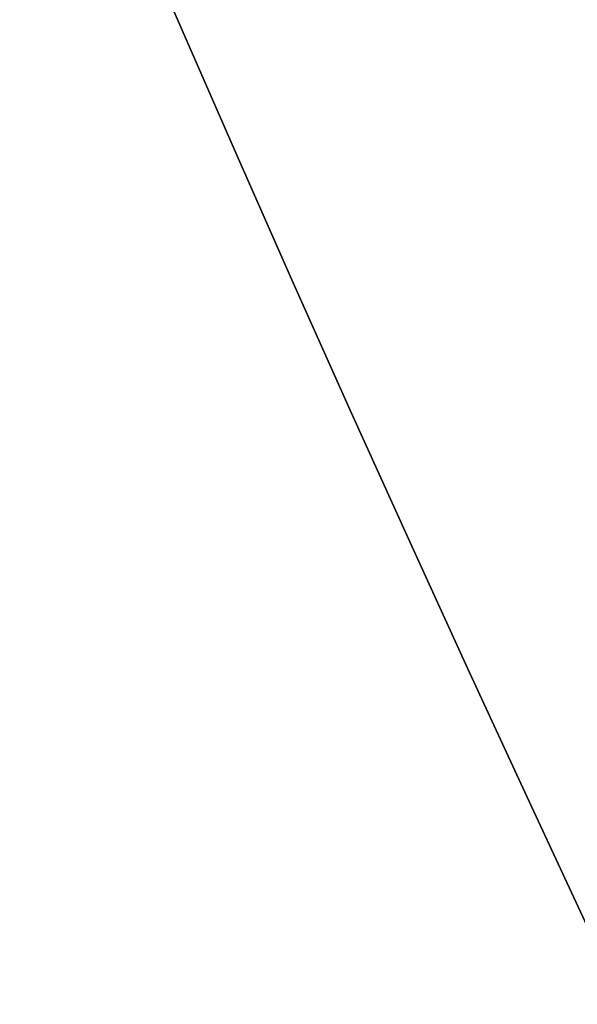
# Model space of a CAD drawing. Header units: millimetres. Extents: x -133 to 133, y 0 to 269.
# Tile 28 of 225: x -18.661 to -18.339, y 127.605 to 128.173. Entities that reach past the tile are written whole.
import ezdxf

# ---------------------------------------------------------------- set-up
doc = ezdxf.new("R2010")
doc.units = ezdxf.units.MM
for name, color, linetype, true_color in [('BOMBILLA', 7, 'Continuous', 0xfff700), ('COTA', 252, 'Continuous', 0x696969), ('NEGRO', 7, 'Continuous', 0x1f1f1f), ('PANTALLA', 7, 'Continuous', 0xececec)]:
    doc.layers.add(name, color=color, linetype=linetype, true_color=true_color)

# ---------------------------------------------------------------- blocks, each defined once
blk = doc.blocks.new('DOME 29910')
at = {"layer": 'BOMBILLA', "extrusion": (0, 0, -1)}
blk.add_arc((0.1038781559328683, 135.7629377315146, -203.8578232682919), 24.05871559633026, 180.8118392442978, 0.8118392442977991, dxfattribs=at)
at = {"layer": 'BOMBILLA'}
blk.add_arc((-0.1038781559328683, 135.7629377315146, 189.2111779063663), 19.08658103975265, 179.1881607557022, 359.1881607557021, dxfattribs=at)
at = {"layer": 'NEGRO', "extrusion": (0, 0, -1)}
for centre, radius, start, end in [((-8.321323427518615e-17, 136.25, -134), 116.5, 57.22053469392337, 237.2205346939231), ((-1.168617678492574e-15, 136.25, -123.5), 115.5, 57.2205346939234, 237.2205346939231), ((-5.725350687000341e-15, 136.25, -134), 115.5, 57.22053469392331, 237.2205346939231), ((0, 136.25, -128.75), 116.5, 57.22053469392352, 237.2205347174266), ((0, 136.25, -128.75), 115.5, 57.22053469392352, 237.2205347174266), ((-1.196207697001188e-15, 136.25, -123), 106.5, 57.22053469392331, 237.2205346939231), ((3.786532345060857e-28, 136.25, -136), 115, 270.0000000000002, 90.0000000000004), ((0, 136.25, -122.5), 106.5, 57.22053469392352, 237.2205347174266), ((4.03896783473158e-28, 136.25, -136), 112, 270.0000000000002, 90.0000000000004), ((0, 136.25, -128.75), 116.5, 237.2205347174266, 57.22053468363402), ((-1.350793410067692e-14, 136.25, -123.5), 116.5, 237.2205346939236, 57.22053469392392), ((-2.280319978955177e-14, 136.25, -134), 116.5, 237.2205346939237, 57.22053469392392), ((0, 136.25, -128.75), 115.5, 237.2205347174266, 57.22053468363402), ((-8.924816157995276e-15, 136.25, -134), 115.5, 237.2205346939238, 57.22053469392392), ((0, 136.25, -122.5), 106.5, 237.2205347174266, 57.22053468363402), ((-8.231410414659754e-15, 136.25, -123), 106.5, 237.2205346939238, 57.22053469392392), ((0, 136.25, -133), 29.00000000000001, 299.9999999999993, 120.0000000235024), ((-3.847209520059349e-15, 136.25, -134), 29, 299.9999999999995, 120.0000000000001), ((-6.448578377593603e-15, 136.25, -139.3761002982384), 28.25000000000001, 233.4512091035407, 53.45120910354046), ((0, 136.25, -138.3761002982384), 28.25, 233.4512091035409, 53.45120912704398), ((8.750400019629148e-18, 136.25, -132), 22.5, 269.5380571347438, 89.53805713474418), ((0, 136.25, -131), 22.49999999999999, 269.5380571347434, 89.5380571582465), ((-6.241507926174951e-15, 136.25, -137.8761002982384), 27.49999999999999, 233.4512091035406, 53.45120910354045), ((0, 136.25, -137.6261002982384), 27.50000000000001, 233.4512091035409, 53.451209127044), ((0, 136.25, -133), 20.25, 299.9999999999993, 120.0000000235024), ((-2.49992052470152e-15, 136.25, -134), 20.25, 299.9999999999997, 120.0000000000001), ((-4.248767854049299e-18, 136.25, -130), 18.65000000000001, 269.5380571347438, 89.53805713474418), ((0, 136.25, -121), 18.65, 269.5380571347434, 89.5380571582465), ((0, 136.25, -138.73517), 18.59999999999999, 306.9676759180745, 89.5380571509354), ((-5.637961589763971e-18, 136.25, -154.5), 18.60000000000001, 269.5380571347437, 89.53805713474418), ((0, 136.25, -146.6575), 18.59999999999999, 269.5380571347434, 89.53805715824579), ((0, 136.25, -149.2075), 18.59999999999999, 269.5380571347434, 89.53805715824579), ((-8.283719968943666e-15, 136.25, -147.3761002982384), 18, 233.4512091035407, 53.45120910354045), ((-1.167894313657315e-28, 136.2499999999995, -130), 20.75, 179.9999999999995, 3.923961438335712e-13), ((0, 136.25, -111.25), 20.75, 180.0000000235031, 359.9999999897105), ((-1.24049605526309e-28, 136.2499999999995, -130), 19.535577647, 179.9999999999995, 4.167893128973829e-13), ((0, 136.25, -143.3761002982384), 22.50000000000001, 323.4512091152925, 353.4512090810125), ((0, 136.25, -129.5), 115, 270.0000000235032, 358.0347444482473), ((0, 136.25, -129.5), 112, 270.0000000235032, 357.9820821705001)]:
    blk.add_arc(centre, radius, start, end, dxfattribs=at)
at = {"layer": 'NEGRO'}
for centre, radius, start, end in [((2.142676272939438e-15, 136.25, 123.5), 116.5, 302.7794653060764, 122.7794653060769), ((0, 136.25, 123), 115, 90, 270), ((-5.092224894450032e-14, 136.2500000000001, 123), 114.9999999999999, 302.7794653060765, 122.7794653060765), ((-3.492813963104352e-14, 136.2500000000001, 122), 114.9999999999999, 302.7794653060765, 122.7794653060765), ((-5.048709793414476e-29, 136.25, 123), 112, 90.00000000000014, 270), ((3.552713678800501e-15, 136.25, 122), 106.5, 302.7794653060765, 122.7794653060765), ((-3.341254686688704e-15, 136.25, 123.5), 115.5, 122.7794653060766, 302.7794653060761), ((1.469960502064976e-15, 136.25, 122), 115, 122.7794653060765, 302.7794653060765), ((1.469960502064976e-15, 136.25, 123), 115, 122.7794653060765, 302.7794653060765), ((-9.701370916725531e-15, 136.25, 122), 106.5, 122.7794653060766, 302.7794653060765), ((-9.110222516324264e-15, 136.25, 132), 28.99999999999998, 60.00000000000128, 240.0000000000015), ((-1.259894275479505e-15, 136.25, 137.3761002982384), 28.25, 126.5487908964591, 306.5487908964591), ((-8.746791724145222e-18, 136.25, 130), 22.5, 90.46194286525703, 270.4619428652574), ((-3.948688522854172e-15, 136.25, 137.3761002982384), 27.5, 126.548790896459, 306.5487908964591), ((3.388098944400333e-15, 136.25, 132), 20.25, 60.00000000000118, 240.0000000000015), ((-3.737918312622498e-17, 136.25, 112), 18.65, 90.46194286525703, 270.4619428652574), ((2.32491803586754e-12, 136.2500000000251, 153), 18.59999999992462, 90.46194286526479, 264.7056585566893), ((4.849454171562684e-13, 136.249999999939, 132), 18.5999999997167, 168.0432613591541, 270.4619428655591), ((0, 136.25, 111.2434557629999), 19.0444202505, 180.0000000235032, 359.9999999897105), ((-2.592379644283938e-10, 136.2499999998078, 139.3761002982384), 22.49999999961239, 186.5487908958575, 216.5487908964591), ((-2.59314347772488e-10, 136.2499999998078, 147.3761002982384), 22.4999999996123, 186.5487908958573, 216.5487908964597)]:
    blk.add_arc(centre, radius, start, end, dxfattribs=at)
for points, weights in [([(62.83604433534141, 38.67075849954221, 122.4393398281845), (257.994527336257, 164.342847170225, 122.4393398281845), (132.3224386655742, 359.5013301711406, 122.4393398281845), (-62.83604433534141, 233.8292415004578, 122.4393398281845)], [0.8164906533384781, 0.2721635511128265, 0.2721635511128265, 0.8164906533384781]), ([(62.45321183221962, 39.26526608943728, 123.1464466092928), (256.4226796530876, 164.1716897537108, 123.1464466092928), (131.5162559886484, 358.1411575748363, 123.1464466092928), (-62.45321183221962, 233.2347339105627, 123.1464466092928)], [0.8164906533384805, 0.2721635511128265, 0.2721635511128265, 0.8164906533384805]), ([(-62.83604433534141, 233.8292415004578, 122.4393398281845), (-257.9945273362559, 108.1571528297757, 122.4393398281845), (-132.3224386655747, -87.0013301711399, 122.4393398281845), (62.83604433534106, 38.67075849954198, 122.4393398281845)], [0.8164906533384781, 0.2721635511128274, 0.2721635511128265, 0.8164906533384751]), ([(-62.45321183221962, 233.2347339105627, 123.1464466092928), (-256.4226796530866, 108.3283102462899, 123.1464466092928), (-131.5162559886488, -85.64115757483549, 123.1464466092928), (62.45321183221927, 39.26526608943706, 123.1464466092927)], [0.8164906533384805, 0.2721635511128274, 0.2721635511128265, 0.8164906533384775])]:
    blk.add_rational_spline(points, weights, degree=3, dxfattribs=at)
for points, knots in [([(1.078287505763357, 155.8203167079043, 153), (-1.475701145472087, 155.9610366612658, 153), (-4.023360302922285, 155.5989966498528, 153), (-7.612135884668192, 154.3557494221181, 153), (-8.782529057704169, 153.8176138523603, 153), (-10.96375330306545, 152.5457045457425, 153), (-11.98806371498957, 151.8085385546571, 153), (-14.85684028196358, 149.2853930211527, 153), (-16.41761452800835, 147.2552715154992, 153), (-18.11887526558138, 143.832207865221, 153), (-18.56774213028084, 142.6525183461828, 153), (-19.23560867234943, 140.2179526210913, 153), (-19.45455223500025, 138.9489374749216, 153), (-19.64011158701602, 136.4228669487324, 153), (-19.6107708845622, 135.1624271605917, 153), (-19.30755554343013, 132.6467447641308, 153), (-19.0297613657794, 131.3898699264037, 153), (-17.85911949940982, 127.7893511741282, 153), (-16.59484366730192, 125.5201519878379, 153), (-13.33853998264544, 121.6691280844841, 153), (-11.31209998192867, 120.045842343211, 153), (-7.954172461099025, 118.2921125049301, 153), (-6.760745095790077, 117.8092289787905, 153), (-4.32687662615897, 117.0915071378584, 153), (-3.082011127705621, 116.8516270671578, 153), (-1.808536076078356, 116.7336172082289, 153)], [0.968114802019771, 0.968114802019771, 0.968114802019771, 0.968114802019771, 1.093114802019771, 1.093114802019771, 1.155614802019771, 1.155614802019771, 1.218114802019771, 1.218114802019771, 1.343114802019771, 1.343114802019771, 1.405614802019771, 1.405614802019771, 1.468114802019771, 1.468114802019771, 1.530614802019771, 1.530614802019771, 1.593114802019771, 1.593114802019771, 1.718114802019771, 1.718114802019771, 1.843114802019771, 1.843114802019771, 1.905614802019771, 1.905614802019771, 1.968114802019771, 1.968114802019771, 1.968114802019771, 1.968114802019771]), ([(-20.0176470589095, 130.7859075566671, 97.50000000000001), (-20.01764705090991, 130.7859075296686, 97.58725171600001), (-20.01395401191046, 130.7723364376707, 97.67154987), (-20.00378743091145, 130.7353693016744, 97.79436030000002), (-19.99958369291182, 130.7201289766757, 97.83496174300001), (-19.98999838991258, 130.6855785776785, 97.91308294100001), (-19.98461568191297, 130.6662638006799, 97.95077001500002), (-19.9669758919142, 130.6033842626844, 98.06049646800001), (-19.95321593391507, 130.5548529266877, 98.12935485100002), (-19.92273817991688, 130.4491354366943, 98.26043891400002), (-19.90630125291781, 130.3929199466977, 98.32149607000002), (-19.87154271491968, 130.2760560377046, 98.43757524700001), (-19.85321424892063, 130.2153807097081, 98.49256233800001), (-19.81492205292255, 130.0908109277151, 98.59805483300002), (-19.79495571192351, 130.0269059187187, 98.64854656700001), (-19.73281688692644, 129.8315014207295, 98.79474944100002), (-19.68826017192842, 129.6959359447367, 98.88550305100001), (-19.59515406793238, 129.4226080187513, 99.05508761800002), (-19.54646033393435, 129.2843445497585, 99.13423367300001), (-19.4449616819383, 129.0058345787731, 99.28417120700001), (-19.39215361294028, 128.8655737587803, 99.354927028), (-19.2276069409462, 128.4427519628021, 99.556841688), (-19.10976780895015, 128.1582117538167, 99.67780550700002), (-18.92040621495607, 127.7291332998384, 99.842351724), (-18.85517869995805, 127.5857083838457, 99.894330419), (-18.720374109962, 127.2981674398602, 99.992664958), (-18.65064873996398, 127.1537578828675, 100.039103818), (-18.43598884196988, 126.7221412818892, 100.169073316), (-18.28564335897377, 126.4365947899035, 100.243385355), (-17.97003492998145, 125.8699460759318, 100.366074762), (-17.80477537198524, 125.5888430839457, 100.414459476), (-17.45857339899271, 125.0308865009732, 100.481393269), (-17.27763335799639, 124.7540286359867, 100.499999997), (-17.088235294, 124.479073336, 100.5)], [-2.19279889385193e-17, -2.19279889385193e-17, -2.19279889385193e-17, -2.19279889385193e-17, 0.000256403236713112, 0.000256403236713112, 0.000384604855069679, 0.000384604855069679, 0.000512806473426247, 0.000512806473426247, 0.000769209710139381, 0.000769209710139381, 0.00102561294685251, 0.00102561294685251, 0.00128201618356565, 0.00128201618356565, 0.00153841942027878, 0.00153841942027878, 0.00205122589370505, 0.00205122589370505, 0.00256403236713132, 0.00256403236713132, 0.00307683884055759, 0.00307683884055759, 0.00410245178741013, 0.00410245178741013, 0.00461525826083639, 0.00461525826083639, 0.00512806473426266, 0.00512806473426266, 0.0061536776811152, 0.0061536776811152, 0.00717929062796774, 0.00717929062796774, 0.00820490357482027, 0.00820490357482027, 0.00820490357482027, 0.00820490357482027]), ([(-20.0176470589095, 130.7859075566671, 97.50000000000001), (-20.01764705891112, 130.7859075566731, 97.84227476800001), (-19.96025672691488, 130.574714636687, 98.13868874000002), (-19.82289807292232, 130.1121319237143, 98.602547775), (-19.73891333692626, 129.8452514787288, 98.79196536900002), (-19.4607713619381, 129.0269195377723, 99.30231829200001), (-19.24166236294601, 128.4581298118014, 99.56205775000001), (-18.48415290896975, 126.7385417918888, 100.223672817), (-17.84966761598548, 125.5844692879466, 100.5), (-17.088235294, 124.479073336, 100.5)], [6.408064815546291, 6.408064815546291, 6.408064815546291, 6.408064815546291, 6.533064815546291, 6.533064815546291, 6.658064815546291, 6.658064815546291, 6.908064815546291, 6.908064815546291, 7.408064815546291, 7.408064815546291, 7.408064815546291, 7.408064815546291]), ([(-17.49999999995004, 124.1954365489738, 100.0000000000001), (-17.66163527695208, 124.4770179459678, 100.0000000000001), (-17.81605159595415, 124.7605464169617, 99.98449439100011), (-18.11150508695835, 125.3319477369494, 99.92871622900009), (-18.25253984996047, 125.6198242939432, 99.8883956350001), (-18.52188439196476, 126.2001271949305, 99.78615446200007), (-18.65019128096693, 126.4925543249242, 99.72422776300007), (-18.83338496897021, 126.9345713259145, 99.61591984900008), (-18.89288955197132, 127.0824606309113, 99.57722079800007), (-19.00793362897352, 127.3769302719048, 99.49527534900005), (-19.06359968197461, 127.5238112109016, 99.45195977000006), (-19.2252034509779, 127.9632289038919, 99.31483792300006), (-19.32576897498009, 128.2546255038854, 99.21403474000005), (-19.46619535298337, 128.6876357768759, 99.04577252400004), (-19.51126247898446, 128.8312763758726, 98.98680933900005), (-19.59788281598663, 129.1164974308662, 98.86186139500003), (-19.63943871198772, 129.258092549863, 98.79590634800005), (-19.71889673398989, 129.5380066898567, 98.65458587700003), (-19.75692203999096, 129.6768388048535, 98.57895786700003), (-19.80995216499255, 129.8769518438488, 98.45712214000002), (-19.82699170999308, 129.9423967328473, 98.41504569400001), (-19.85967079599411, 130.0699681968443, 98.32713528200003), (-19.87531255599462, 130.1321055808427, 98.28131270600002), (-19.90497597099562, 130.2517854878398, 98.18458005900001), (-19.91900346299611, 130.3093555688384, 98.13369909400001), (-19.94501360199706, 130.4176204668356, 98.02446237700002), (-19.95675652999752, 130.4673212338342, 97.96708038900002), (-19.97181057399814, 130.5317159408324, 97.87564167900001), (-19.97640424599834, 130.5514961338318, 97.844235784), (-19.98458447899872, 130.5868790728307, 97.77913478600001), (-19.9881720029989, 130.6024866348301, 97.74530025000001), (-19.99684830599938, 130.6403445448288, 97.642958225), (-19.99999999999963, 130.654242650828, 97.572709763), (-19.99999999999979, 130.6542426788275, 97.5)], [-0.00820490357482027, -0.00820490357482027, -0.00820490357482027, -0.00820490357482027, -0.00717929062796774, -0.00717929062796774, -0.0061536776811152, -0.0061536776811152, -0.00512806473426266, -0.00512806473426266, -0.00461525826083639, -0.00461525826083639, -0.00410245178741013, -0.00410245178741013, -0.00307683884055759, -0.00307683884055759, -0.00256403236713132, -0.00256403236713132, -0.00205122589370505, -0.00205122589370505, -0.00153841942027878, -0.00153841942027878, -0.00128201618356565, -0.00128201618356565, -0.00102561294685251, -0.00102561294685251, -0.000769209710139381, -0.000769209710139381, -0.000512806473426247, -0.000512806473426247, -0.000384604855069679, -0.000384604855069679, -0.000256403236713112, -0.000256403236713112, 2.19279889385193e-17, 2.19279889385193e-17, 2.19279889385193e-17, 2.19279889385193e-17]), ([(-17.49999999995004, 124.1954365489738, 100.0000000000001), (-18.14212571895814, 125.31407017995, 100.0000000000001), (-18.67305063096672, 126.4696578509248, 99.77653806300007), (-19.31340793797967, 128.1994063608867, 99.24319246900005), (-19.49996219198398, 128.773169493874, 99.03344365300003), (-19.74027795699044, 129.610658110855, 98.62092784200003), (-19.8140085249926, 129.8874813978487, 98.46749573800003), (-19.9078905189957, 130.2625870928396, 98.17987801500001), (-19.93705612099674, 130.3836631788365, 98.07211544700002), (-19.98291723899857, 130.5787721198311, 97.818873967), (-19.99999999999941, 130.6542426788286, 97.66484751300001), (-19.99999999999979, 130.6542426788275, 97.5)], [1, 1, 1, 1, 1.500000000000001, 1.500000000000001, 1.750000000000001, 1.750000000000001, 1.875000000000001, 1.875000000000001, 1.9375, 1.9375, 2, 2, 2, 2])]:
    blk.add_open_spline(points, degree=3, knots=knots, dxfattribs=at)
for points, weights, degree, knots in [([(1.64107313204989, 116.718822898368, 143.5000674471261), (7.178710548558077, 117.1841132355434, 143.61374225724), (11.64805883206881, 120.4866651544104, 143.725), (16.76987680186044, 124.2713488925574, 143.8525), (18.68893329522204, 130.343751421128, 143.98), (20.60798978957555, 136.4161539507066, 144.1075), (18.59127045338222, 142.4568238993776, 144.235), (16.57455111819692, 148.4974938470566, 144.3625), (11.3923741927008, 152.1991006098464, 144.49), (6.210197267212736, 155.9007073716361, 144.6175), (-0.1580217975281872, 155.8493629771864, 144.745), (-6.526240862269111, 155.7980185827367, 144.8725), (-11.64805883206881, 152.0133348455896, 145), (-16.76987680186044, 148.2286511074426, 145.1275), (-18.68893329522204, 142.156248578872, 145.255), (-20.60798978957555, 136.0838460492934, 145.3825), (-18.59127045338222, 130.0431761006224, 145.51), (-16.57455111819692, 124.0025061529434, 145.6375), (-11.3923741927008, 120.3008993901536, 145.765), (-6.210197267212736, 116.5992926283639, 145.8925), (0.1580217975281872, 116.6506370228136, 146.02), (6.526240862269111, 116.7019814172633, 146.1475), (11.64805883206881, 120.4866651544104, 146.275), (16.76987680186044, 124.2713488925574, 146.4025), (18.68893329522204, 130.343751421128, 146.53), (20.60798978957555, 136.4161539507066, 146.6575), (18.59127045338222, 142.4568238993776, 146.785), (16.57455111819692, 148.4974938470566, 146.9125), (11.3923741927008, 152.1991006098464, 147.04), (6.210197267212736, 155.9007073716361, 147.1675), (-0.1580217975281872, 155.8493629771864, 147.295), (-6.526240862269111, 155.7980185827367, 147.4225), (-11.64805883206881, 152.0133348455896, 147.55), (-16.76987680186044, 148.2286511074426, 147.6775), (-18.68893329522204, 142.156248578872, 147.805), (-20.60798978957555, 136.0838460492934, 147.9325), (-18.59127045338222, 130.0431761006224, 148.06), (-16.57455111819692, 124.0025061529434, 148.1875), (-11.3923741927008, 120.3008993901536, 148.315), (-6.210197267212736, 116.5992926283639, 148.4425), (0.1580217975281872, 116.6506370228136, 148.57), (6.526240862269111, 116.7019814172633, 148.6975), (11.64805883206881, 120.4866651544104, 148.825), (16.76987680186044, 124.2713488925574, 148.9525), (18.68893329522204, 130.343751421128, 149.08), (20.60798978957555, 136.4161539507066, 149.2075), (18.59127045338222, 142.4568238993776, 149.335), (16.57455111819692, 148.4974938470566, 149.4625), (11.3923741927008, 152.1991006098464, 149.59), (6.210197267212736, 155.9007073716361, 149.7175), (-0.1580217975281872, 155.8493629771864, 149.845), (-6.526240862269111, 155.7980185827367, 149.9725), (-11.64805883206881, 152.0133348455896, 150.1), (-16.76987680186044, 148.2286511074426, 150.2275), (-18.68893329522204, 142.156248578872, 150.355), (-20.60798978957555, 136.0838460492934, 150.4825), (-18.59127045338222, 130.0431761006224, 150.61), (-16.57455111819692, 124.0025061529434, 150.7375), (-11.3923741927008, 120.3008993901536, 150.865), (-6.210197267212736, 116.5992926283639, 150.9925), (0.1580217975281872, 116.6506370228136, 151.12), (6.526240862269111, 116.7019814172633, 151.2475), (11.64805883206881, 120.4866651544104, 151.375), (16.76987680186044, 124.2713488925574, 151.5025), (18.68893329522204, 130.343751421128, 151.63), (20.60798978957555, 136.4161539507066, 151.7575), (18.59127045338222, 142.4568238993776, 151.885), (16.57455111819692, 148.4974938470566, 152.0125), (11.3923741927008, 152.1991006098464, 152.14), (6.210197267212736, 155.9007073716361, 152.2675), (-0.1580217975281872, 155.8493629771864, 152.395), (-6.526240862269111, 155.7980185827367, 152.5225), (-11.64805883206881, 152.0133348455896, 152.65), (-16.76987680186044, 148.2286511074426, 152.7775), (-18.68893329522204, 142.156248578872, 152.905), (-19.38705371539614, 139.947210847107, 152.9513823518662), (-19.55091324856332, 137.6362868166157, 153.000000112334)], [0.9895209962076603, 0.9570234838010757, 1, 0.951056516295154, 1, 0.951056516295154, 1, 0.951056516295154, 1, 0.951056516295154, 1, 0.951056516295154, 1, 0.951056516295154, 1, 0.951056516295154, 1, 0.951056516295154, 1, 0.951056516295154, 1, 0.951056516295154, 1, 0.951056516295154, 1, 0.951056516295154, 1, 0.951056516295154, 1, 0.951056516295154, 1, 0.951056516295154, 1, 0.951056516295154, 1, 0.951056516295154, 1, 0.951056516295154, 1, 0.951056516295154, 1, 0.951056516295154, 1, 0.951056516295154, 1, 0.951056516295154, 1, 0.951056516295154, 1, 0.951056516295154, 1, 0.951056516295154, 1, 0.951056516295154, 1, 0.951056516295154, 1, 0.951056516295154, 1, 0.951056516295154, 1, 0.951056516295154, 1, 0.951056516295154, 1, 0.951056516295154, 1, 0.951056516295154, 1, 0.951056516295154, 1, 0.951056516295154, 1, 0.951056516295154, 1, 0.9816229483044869, 0.9770461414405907], 2, [0.7507619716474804, 0.7507619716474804, 0.7507619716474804, 0.75625, 0.75625, 0.7625, 0.7625, 0.76875, 0.76875, 0.775, 0.775, 0.78125, 0.78125, 0.7875, 0.7875, 0.79375, 0.79375, 0.8, 0.8, 0.80625, 0.80625, 0.8125, 0.8125, 0.81875, 0.81875, 0.825, 0.825, 0.83125, 0.83125, 0.8375, 0.8375, 0.84375, 0.84375, 0.85, 0.85, 0.85625, 0.85625, 0.8625, 0.8625, 0.86875, 0.86875, 0.875, 0.875, 0.88125, 0.88125, 0.8875, 0.8875, 0.89375, 0.89375, 0.9, 0.9, 0.90625, 0.90625, 0.9125, 0.9125, 0.91875, 0.91875, 0.925, 0.925, 0.93125, 0.93125, 0.9375, 0.9375, 0.94375, 0.94375, 0.95, 0.95, 0.95625, 0.95625, 0.9625, 0.9625, 0.96875, 0.96875, 0.975, 0.975, 0.98125, 0.98125, 0.9835967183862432, 0.9835967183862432, 0.9835967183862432]), ([(19.56158183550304, 137.476587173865, 143.5), (19.40147075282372, 140.03003475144, 143.55377793), (18.59127045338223, 142.4568238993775, 143.605), (16.57455111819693, 148.4974938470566, 143.7325), (11.3923741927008, 152.1991006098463, 143.86), (6.210197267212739, 155.9007073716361, 143.9875), (-0.1580217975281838, 155.8493629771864, 144.115), (-6.526240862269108, 155.7980185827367, 144.2425), (-11.64805883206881, 152.0133348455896, 144.37), (-16.76987680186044, 148.2286511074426, 144.4975), (-18.68893329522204, 142.156248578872, 144.625), (-20.60798978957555, 136.0838460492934, 144.7525), (-18.59127045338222, 130.0431761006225, 144.88), (-16.57455111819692, 124.0025061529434, 145.0075), (-11.3923741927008, 120.3008993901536, 145.135), (-6.210197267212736, 116.5992926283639, 145.2625), (0.1580217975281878, 116.6506370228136, 145.39), (6.526240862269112, 116.7019814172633, 145.5175), (11.64805883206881, 120.4866651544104, 145.645), (16.76987680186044, 124.2713488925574, 145.7725), (18.68893329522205, 130.3437514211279, 145.9), (20.60798978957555, 136.4161539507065, 146.0275), (18.59127045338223, 142.4568238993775, 146.155), (16.57455111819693, 148.4974938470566, 146.2825), (11.3923741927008, 152.1991006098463, 146.41), (6.210197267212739, 155.9007073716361, 146.5375), (-0.1580217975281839, 155.8493629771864, 146.665), (-6.526240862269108, 155.7980185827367, 146.7925), (-11.64805883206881, 152.0133348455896, 146.92), (-16.76987680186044, 148.2286511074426, 147.0475), (-18.68893329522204, 142.156248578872, 147.175), (-20.60798978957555, 136.0838460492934, 147.3025), (-18.59127045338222, 130.0431761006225, 147.43), (-16.57455111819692, 124.0025061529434, 147.5575), (-11.3923741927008, 120.3008993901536, 147.685), (-6.210197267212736, 116.5992926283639, 147.8125), (0.1580217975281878, 116.6506370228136, 147.94), (6.526240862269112, 116.7019814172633, 148.0675), (11.64805883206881, 120.4866651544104, 148.195), (16.76987680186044, 124.2713488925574, 148.3225), (18.68893329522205, 130.3437514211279, 148.45), (20.60798978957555, 136.4161539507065, 148.5775), (18.59127045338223, 142.4568238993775, 148.705), (16.57455111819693, 148.4974938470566, 148.8325), (11.3923741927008, 152.1991006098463, 148.96), (6.210197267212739, 155.9007073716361, 149.0875), (-0.158021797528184, 155.8493629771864, 149.215), (-6.526240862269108, 155.7980185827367, 149.3425), (-11.64805883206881, 152.0133348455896, 149.47), (-16.76987680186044, 148.2286511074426, 149.5975), (-18.68893329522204, 142.156248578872, 149.725), (-20.60798978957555, 136.0838460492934, 149.8525), (-18.59127045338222, 130.0431761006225, 149.98), (-16.57455111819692, 124.0025061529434, 150.1075), (-11.3923741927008, 120.3008993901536, 150.235), (-6.210197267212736, 116.5992926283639, 150.3625), (0.1580217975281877, 116.6506370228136, 150.49), (6.526240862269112, 116.7019814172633, 150.6175), (11.64805883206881, 120.4866651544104, 150.745), (16.76987680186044, 124.2713488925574, 150.8725), (18.68893329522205, 130.3437514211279, 151), (20.60798978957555, 136.4161539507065, 151.1275), (18.59127045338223, 142.4568238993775, 151.255), (16.57455111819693, 148.4974938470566, 151.3825), (11.3923741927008, 152.1991006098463, 151.51), (6.210197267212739, 155.9007073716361, 151.6375), (-0.1580217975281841, 155.8493629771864, 151.765), (-6.526240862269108, 155.7980185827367, 151.8925), (-11.64805883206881, 152.0133348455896, 152.02), (-16.76987680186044, 148.2286511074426, 152.1475), (-18.68893329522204, 142.156248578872, 152.275), (-20.60798978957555, 136.0838460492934, 152.4025), (-18.59127045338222, 130.0431761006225, 152.53), (-16.57455111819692, 124.0025061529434, 152.6575), (-11.3923741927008, 120.3008993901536, 152.785), (-7.082448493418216, 117.2223379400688, 152.891039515), (-1.808536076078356, 116.7336172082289, 153)], [0.976254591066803, 0.979744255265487, 1, 0.951056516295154, 1, 0.951056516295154, 1, 0.951056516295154, 1, 0.951056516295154, 1, 0.951056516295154, 1, 0.951056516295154, 1, 0.951056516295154, 1, 0.951056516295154, 1, 0.951056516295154, 1, 0.951056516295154, 1, 0.951056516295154, 1, 0.951056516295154, 1, 0.951056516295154, 1, 0.951056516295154, 1, 0.951056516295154, 1, 0.951056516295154, 1, 0.951056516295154, 1, 0.951056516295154, 1, 0.951056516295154, 1, 0.951056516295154, 1, 0.951056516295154, 1, 0.951056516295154, 1, 0.951056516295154, 1, 0.951056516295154, 1, 0.951056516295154, 1, 0.951056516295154, 1, 0.951056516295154, 1, 0.951056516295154, 1, 0.951056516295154, 1, 0.951056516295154, 1, 0.951056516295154, 1, 0.951056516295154, 1, 0.951056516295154, 1, 0.951056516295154, 1, 0.951056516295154, 1, 0.951056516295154, 1, 0.958956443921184, 0.986750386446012], 2, [0.766163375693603, 0.766163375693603, 0.766163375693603, 0.76875, 0.76875, 0.775, 0.775, 0.78125, 0.78125, 0.7875, 0.7875, 0.79375, 0.79375, 0.8, 0.8, 0.80625, 0.80625, 0.8125, 0.8125, 0.81875, 0.81875, 0.825, 0.825, 0.83125, 0.83125, 0.8375, 0.8375, 0.84375, 0.84375, 0.85, 0.85, 0.85625, 0.85625, 0.8625, 0.8625, 0.86875, 0.86875, 0.875, 0.875, 0.88125, 0.88125, 0.8875, 0.8875, 0.89375, 0.89375, 0.9, 0.9, 0.90625, 0.90625, 0.9125, 0.9125, 0.91875, 0.91875, 0.925, 0.925, 0.93125, 0.93125, 0.9375, 0.9375, 0.94375, 0.94375, 0.95, 0.95, 0.95625, 0.95625, 0.9625, 0.9625, 0.96875, 0.96875, 0.975, 0.975, 0.98125, 0.98125, 0.9875, 0.9875, 0.99375, 0.99375, 0.998991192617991, 0.998991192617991, 0.998991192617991]), ([(-19.50388255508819, 134.3112980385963, 143.5), (-19.28667338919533, 132.126113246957, 143.546035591), (-18.59127045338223, 130.0431761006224, 143.59), (-16.57455111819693, 124.0025061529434, 143.7175), (-11.3923741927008, 120.3008993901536, 143.845), (-6.210197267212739, 116.5992926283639, 143.9725), (0.1580217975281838, 116.6506370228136, 144.1), (6.526240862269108, 116.7019814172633, 144.2275), (11.64805883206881, 120.4866651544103, 144.355), (16.76987680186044, 124.2713488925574, 144.4825), (18.68893329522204, 130.3437514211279, 144.61), (20.60798978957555, 136.4161539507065, 144.7375), (18.59127045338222, 142.4568238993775, 144.865), (16.57455111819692, 148.4974938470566, 144.9925), (11.3923741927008, 152.1991006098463, 145.12), (6.210197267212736, 155.9007073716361, 145.2475), (-0.1580217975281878, 155.8493629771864, 145.375), (-6.526240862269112, 155.7980185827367, 145.5025), (-11.64805883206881, 152.0133348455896, 145.63), (-16.76987680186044, 148.2286511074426, 145.7575), (-18.68893329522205, 142.156248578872, 145.885), (-20.60798978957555, 136.0838460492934, 146.0125), (-18.59127045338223, 130.0431761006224, 146.14), (-16.57455111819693, 124.0025061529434, 146.2675), (-11.3923741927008, 120.3008993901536, 146.395), (-6.210197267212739, 116.5992926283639, 146.5225), (0.1580217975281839, 116.6506370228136, 146.65), (6.526240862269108, 116.7019814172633, 146.7775), (11.64805883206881, 120.4866651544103, 146.905), (16.76987680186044, 124.2713488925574, 147.0325), (18.68893329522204, 130.3437514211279, 147.16), (20.60798978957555, 136.4161539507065, 147.2875), (18.59127045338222, 142.4568238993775, 147.415), (16.57455111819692, 148.4974938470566, 147.5425), (11.3923741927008, 152.1991006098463, 147.67), (6.210197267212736, 155.9007073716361, 147.7975), (-0.1580217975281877, 155.8493629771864, 147.925), (-6.526240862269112, 155.7980185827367, 148.0525), (-11.64805883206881, 152.0133348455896, 148.18), (-16.76987680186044, 148.2286511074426, 148.3075), (-18.68893329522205, 142.156248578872, 148.435), (-20.60798978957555, 136.0838460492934, 148.5625), (-18.59127045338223, 130.0431761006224, 148.69), (-16.57455111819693, 124.0025061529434, 148.8175), (-11.3923741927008, 120.3008993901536, 148.945), (-6.210197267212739, 116.5992926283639, 149.0725), (0.1580217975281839, 116.6506370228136, 149.2), (6.526240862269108, 116.7019814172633, 149.3275), (11.64805883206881, 120.4866651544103, 149.455), (16.76987680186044, 124.2713488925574, 149.5825), (18.68893329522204, 130.3437514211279, 149.71), (20.60798978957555, 136.4161539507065, 149.8375), (18.59127045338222, 142.4568238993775, 149.965), (16.57455111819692, 148.4974938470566, 150.0925), (11.3923741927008, 152.1991006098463, 150.22), (6.210197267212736, 155.9007073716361, 150.3475), (-0.1580217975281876, 155.8493629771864, 150.475), (-6.526240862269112, 155.7980185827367, 150.6025), (-11.64805883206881, 152.0133348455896, 150.73), (-16.76987680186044, 148.2286511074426, 150.8575), (-18.68893329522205, 142.156248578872, 150.985), (-20.60798978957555, 136.0838460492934, 151.1125), (-18.59127045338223, 130.0431761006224, 151.24), (-16.57455111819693, 124.0025061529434, 151.3675), (-11.3923741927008, 120.3008993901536, 151.495), (-6.210197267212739, 116.5992926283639, 151.6225), (0.158021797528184, 116.6506370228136, 151.75), (6.526240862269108, 116.7019814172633, 151.8775), (11.64805883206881, 120.4866651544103, 152.005), (16.76987680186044, 124.2713488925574, 152.1325), (18.68893329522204, 130.3437514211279, 152.26), (20.60798978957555, 136.4161539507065, 152.3875), (18.59127045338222, 142.4568238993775, 152.515), (16.57455111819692, 148.4974938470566, 152.6425), (11.3923741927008, 152.1991006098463, 152.77), (6.761093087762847, 155.5072048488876, 152.883946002), (1.078287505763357, 155.8203167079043, 153)], [0.977551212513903, 0.982564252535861, 1, 0.951056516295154, 1, 0.951056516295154, 1, 0.951056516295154, 1, 0.951056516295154, 1, 0.951056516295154, 1, 0.951056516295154, 1, 0.951056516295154, 1, 0.951056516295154, 1, 0.951056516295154, 1, 0.951056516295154, 1, 0.951056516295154, 1, 0.951056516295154, 1, 0.951056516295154, 1, 0.951056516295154, 1, 0.951056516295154, 1, 0.951056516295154, 1, 0.951056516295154, 1, 0.951056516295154, 1, 0.951056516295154, 1, 0.951056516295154, 1, 0.951056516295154, 1, 0.951056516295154, 1, 0.951056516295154, 1, 0.951056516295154, 1, 0.951056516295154, 1, 0.951056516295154, 1, 0.951056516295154, 1, 0.951056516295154, 1, 0.951056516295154, 1, 0.951056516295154, 1, 0.951056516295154, 1, 0.951056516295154, 1, 0.951056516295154, 1, 0.951056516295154, 1, 0.951056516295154, 1, 0.951056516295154, 1, 0.956030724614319, 0.991062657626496], 2, [-2.200956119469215, -2.200956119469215, -2.200956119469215, -2.19872960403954, -2.19872960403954, -2.19247960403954, -2.19247960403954, -2.18622960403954, -2.18622960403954, -2.17997960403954, -2.17997960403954, -2.17372960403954, -2.17372960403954, -2.16747960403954, -2.16747960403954, -2.16122960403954, -2.16122960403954, -2.15497960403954, -2.15497960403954, -2.14872960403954, -2.14872960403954, -2.14247960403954, -2.14247960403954, -2.13622960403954, -2.13622960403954, -2.12997960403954, -2.12997960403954, -2.12372960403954, -2.12372960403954, -2.11747960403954, -2.11747960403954, -2.11122960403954, -2.11122960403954, -2.10497960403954, -2.10497960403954, -2.09872960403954, -2.09872960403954, -2.09247960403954, -2.09247960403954, -2.08622960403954, -2.08622960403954, -2.07997960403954, -2.07997960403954, -2.07372960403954, -2.07372960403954, -2.06747960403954, -2.06747960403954, -2.06122960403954, -2.06122960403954, -2.05497960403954, -2.05497960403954, -2.04872960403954, -2.04872960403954, -2.04247960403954, -2.04247960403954, -2.03622960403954, -2.03622960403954, -2.02997960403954, -2.02997960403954, -2.02372960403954, -2.02372960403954, -2.01747960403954, -2.01747960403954, -2.01122960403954, -2.01122960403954, -2.00497960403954, -2.00497960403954, -1.99872960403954, -1.99872960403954, -1.99247960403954, -1.99247960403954, -1.98622960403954, -1.98622960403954, -1.97997960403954, -1.97997960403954, -1.97372960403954, -1.97372960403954, -1.968114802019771, -1.968114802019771, -1.968114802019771]), ([(19.06256189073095, 137.4452966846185, 143.5), (18.90653527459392, 139.9336052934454, 143.55377793), (18.11700335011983, 142.2984865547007, 143.605), (16.15173093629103, 148.1850577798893, 143.7325), (11.1017524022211, 151.7922357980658, 143.86), (6.051773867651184, 155.3994138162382, 143.9875), (-0.1539906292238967, 155.3493792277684, 144.115), (-6.359755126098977, 155.2993446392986, 144.2425), (-11.35091447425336, 151.6112089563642, 144.37), (-16.34207382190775, 147.9230732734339, 144.4975), (-18.21217479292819, 142.0055789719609, 144.625), (-20.08227576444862, 136.088084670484, 144.7525), (-18.11700335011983, 130.2015134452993, 144.88), (-16.15173093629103, 124.3149422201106, 145.0075), (-11.1017524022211, 120.7077642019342, 145.135), (-6.051773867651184, 117.1005861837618, 145.2625), (0.1539906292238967, 117.1506207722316, 145.39), (6.359755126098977, 117.2006553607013, 145.5175), (11.35091447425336, 120.8887910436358, 145.645), (16.34207382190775, 124.5769267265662, 145.7725), (18.21217479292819, 130.4944210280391, 145.9), (20.08227576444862, 136.411915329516, 146.0275), (18.11700335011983, 142.2984865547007, 146.155), (16.15173093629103, 148.1850577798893, 146.2825), (11.1017524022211, 151.7922357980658, 146.41), (6.051773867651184, 155.3994138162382, 146.5375), (-0.1539906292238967, 155.3493792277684, 146.665), (-6.359755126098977, 155.2993446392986, 146.7925), (-11.35091447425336, 151.6112089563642, 146.92), (-16.34207382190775, 147.9230732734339, 147.0475), (-18.21217479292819, 142.0055789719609, 147.175), (-20.08227576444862, 136.088084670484, 147.3025), (-18.11700335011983, 130.2015134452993, 147.43), (-16.15173093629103, 124.3149422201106, 147.5575), (-11.1017524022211, 120.7077642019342, 147.685), (-6.051773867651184, 117.1005861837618, 147.8125), (0.1539906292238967, 117.1506207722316, 147.94), (6.359755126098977, 117.2006553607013, 148.0675), (11.35091447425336, 120.8887910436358, 148.195), (16.34207382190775, 124.5769267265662, 148.3225), (18.21217479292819, 130.4944210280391, 148.45), (20.08227576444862, 136.411915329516, 148.5775), (18.11700335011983, 142.2984865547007, 148.705), (16.15173093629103, 148.1850577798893, 148.8325), (11.1017524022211, 151.7922357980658, 148.96), (6.051773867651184, 155.3994138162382, 149.0875), (-0.1539906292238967, 155.3493792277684, 149.215), (-6.359755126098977, 155.2993446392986, 149.3425), (-11.35091447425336, 151.6112089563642, 149.47), (-16.34207382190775, 147.9230732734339, 149.5975), (-18.21217479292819, 142.0055789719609, 149.725), (-20.08227576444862, 136.088084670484, 149.8525), (-18.11700335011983, 130.2015134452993, 149.98), (-16.15173093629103, 124.3149422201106, 150.1075), (-11.1017524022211, 120.7077642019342, 150.235), (-6.051773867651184, 117.1005861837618, 150.3625), (0.1539906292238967, 117.1506207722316, 150.49), (6.359755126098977, 117.2006553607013, 150.6175), (11.35091447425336, 120.8887910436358, 150.745), (16.34207382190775, 124.5769267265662, 150.8725), (18.21217479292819, 130.4944210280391, 151), (20.08227576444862, 136.411915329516, 151.1275), (18.11700335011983, 142.2984865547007, 151.255), (16.15173093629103, 148.1850577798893, 151.3825), (11.1017524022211, 151.7922357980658, 151.51), (6.051773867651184, 155.3994138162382, 151.6375), (-0.1539906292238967, 155.3493792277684, 151.765), (-6.359755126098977, 155.2993446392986, 151.8925), (-11.35091447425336, 151.6112089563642, 152.02), (-16.34207382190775, 147.9230732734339, 152.1475), (-18.21217479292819, 142.0055789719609, 152.275), (-20.08227576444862, 136.088084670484, 152.4025), (-18.11700335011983, 130.2015134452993, 152.53), (-16.15173093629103, 124.3149422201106, 152.6575), (-11.1017524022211, 120.7077642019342, 152.785), (-6.901773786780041, 117.7077374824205, 152.891039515), (-1.762399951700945, 117.2314841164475, 153)], [0.976254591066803, 0.979744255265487, 1, 0.951056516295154, 1, 0.951056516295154, 1, 0.951056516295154, 1, 0.951056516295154, 1, 0.951056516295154, 1, 0.951056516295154, 1, 0.951056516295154, 1, 0.951056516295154, 1, 0.951056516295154, 1, 0.951056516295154, 1, 0.951056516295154, 1, 0.951056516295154, 1, 0.951056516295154, 1, 0.951056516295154, 1, 0.951056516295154, 1, 0.951056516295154, 1, 0.951056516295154, 1, 0.951056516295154, 1, 0.951056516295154, 1, 0.951056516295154, 1, 0.951056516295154, 1, 0.951056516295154, 1, 0.951056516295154, 1, 0.951056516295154, 1, 0.951056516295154, 1, 0.951056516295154, 1, 0.951056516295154, 1, 0.951056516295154, 1, 0.951056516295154, 1, 0.951056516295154, 1, 0.951056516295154, 1, 0.951056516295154, 1, 0.951056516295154, 1, 0.951056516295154, 1, 0.951056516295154, 1, 0.951056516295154, 1, 0.958956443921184, 0.986750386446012], 2, [0.766163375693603, 0.766163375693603, 0.766163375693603, 0.76875, 0.76875, 0.775, 0.775, 0.78125, 0.78125, 0.7875, 0.7875, 0.79375, 0.79375, 0.8, 0.8, 0.80625, 0.80625, 0.8125, 0.8125, 0.81875, 0.81875, 0.825, 0.825, 0.83125, 0.83125, 0.8375, 0.8375, 0.84375, 0.84375, 0.85, 0.85, 0.85625, 0.85625, 0.8625, 0.8625, 0.86875, 0.86875, 0.875, 0.875, 0.88125, 0.88125, 0.8875, 0.8875, 0.89375, 0.89375, 0.9, 0.9, 0.90625, 0.90625, 0.9125, 0.9125, 0.91875, 0.91875, 0.925, 0.925, 0.93125, 0.93125, 0.9375, 0.9375, 0.94375, 0.94375, 0.95, 0.95, 0.95625, 0.95625, 0.9625, 0.9625, 0.96875, 0.96875, 0.975, 0.975, 0.98125, 0.98125, 0.9875, 0.9875, 0.99375, 0.99375, 0.998991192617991, 0.998991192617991, 0.998991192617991]), ([(-19.00633444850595, 134.3607538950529, 143.500000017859), (-18.79466628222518, 132.2313140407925, 143.5460355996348), (-18.11700335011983, 130.2015134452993, 143.59), (-16.15173093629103, 124.3149422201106, 143.7175), (-11.1017524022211, 120.7077642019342, 143.845), (-6.051773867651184, 117.1005861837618, 143.9725), (0.1539906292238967, 117.1506207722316, 144.1), (6.359755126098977, 117.2006553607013, 144.2275), (11.35091447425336, 120.8887910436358, 144.355), (16.34207382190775, 124.5769267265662, 144.4825), (18.21217479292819, 130.4944210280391, 144.61), (20.08227576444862, 136.411915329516, 144.7375), (18.11700335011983, 142.2984865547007, 144.865), (16.15173093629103, 148.1850577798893, 144.9925), (11.1017524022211, 151.7922357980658, 145.12), (6.051773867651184, 155.3994138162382, 145.2475), (-0.1539906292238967, 155.3493792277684, 145.375), (-6.359755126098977, 155.2993446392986, 145.5025), (-11.35091447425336, 151.6112089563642, 145.63), (-16.34207382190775, 147.9230732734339, 145.7575), (-18.21217479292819, 142.0055789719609, 145.885), (-20.08227576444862, 136.088084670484, 146.0125), (-18.11700335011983, 130.2015134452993, 146.14), (-16.15173093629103, 124.3149422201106, 146.2675), (-11.1017524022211, 120.7077642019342, 146.395), (-6.051773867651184, 117.1005861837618, 146.5225), (0.1539906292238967, 117.1506207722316, 146.65), (6.359755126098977, 117.2006553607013, 146.7775), (11.35091447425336, 120.8887910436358, 146.905), (16.34207382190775, 124.5769267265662, 147.0325), (18.21217479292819, 130.4944210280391, 147.16), (20.08227576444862, 136.411915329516, 147.2875), (18.11700335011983, 142.2984865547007, 147.415), (16.15173093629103, 148.1850577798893, 147.5425), (11.1017524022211, 151.7922357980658, 147.67), (6.051773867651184, 155.3994138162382, 147.7975), (-0.1539906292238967, 155.3493792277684, 147.925), (-6.359755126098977, 155.2993446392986, 148.0525), (-11.35091447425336, 151.6112089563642, 148.18), (-16.34207382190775, 147.9230732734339, 148.3075), (-18.21217479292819, 142.0055789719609, 148.435), (-20.08227576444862, 136.088084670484, 148.5625), (-18.11700335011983, 130.2015134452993, 148.69), (-16.15173093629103, 124.3149422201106, 148.8175), (-11.1017524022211, 120.7077642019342, 148.945), (-6.051773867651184, 117.1005861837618, 149.0725), (0.1539906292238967, 117.1506207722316, 149.2), (6.359755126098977, 117.2006553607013, 149.3275), (11.35091447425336, 120.8887910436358, 149.455), (16.34207382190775, 124.5769267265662, 149.5825), (18.21217479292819, 130.4944210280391, 149.71), (20.08227576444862, 136.411915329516, 149.8375), (18.11700335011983, 142.2984865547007, 149.965), (16.15173093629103, 148.1850577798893, 150.0925), (11.1017524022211, 151.7922357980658, 150.22), (6.051773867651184, 155.3994138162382, 150.3475), (-0.1539906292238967, 155.3493792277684, 150.475), (-6.359755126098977, 155.2993446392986, 150.6025), (-11.35091447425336, 151.6112089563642, 150.73), (-16.34207382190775, 147.9230732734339, 150.8575), (-18.21217479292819, 142.0055789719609, 150.985), (-20.08227576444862, 136.088084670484, 151.1125), (-18.11700335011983, 130.2015134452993, 151.24), (-16.15173093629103, 124.3149422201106, 151.3675), (-11.1017524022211, 120.7077642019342, 151.495), (-6.051773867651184, 117.1005861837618, 151.6225), (0.1539906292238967, 117.1506207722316, 151.75), (6.359755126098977, 117.2006553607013, 151.8775), (11.35091447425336, 120.8887910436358, 152.005), (16.34207382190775, 124.5769267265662, 152.1325), (18.21217479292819, 130.4944210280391, 152.26), (20.08227576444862, 136.411915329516, 152.3875), (18.11700335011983, 142.2984865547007, 152.515), (16.15173093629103, 148.1850577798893, 152.6425), (11.1017524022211, 151.7922357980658, 152.77), (6.58861624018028, 155.0159496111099, 152.8839460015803), (1.050780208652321, 155.3210739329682, 152.9999999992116)], [0.9775512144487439, 0.9825642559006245, 1, 0.951056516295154, 1, 0.951056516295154, 1, 0.951056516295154, 1, 0.951056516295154, 1, 0.951056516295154, 1, 0.951056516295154, 1, 0.951056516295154, 1, 0.951056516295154, 1, 0.951056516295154, 1, 0.951056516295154, 1, 0.951056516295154, 1, 0.951056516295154, 1, 0.951056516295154, 1, 0.951056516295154, 1, 0.951056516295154, 1, 0.951056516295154, 1, 0.951056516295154, 1, 0.951056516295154, 1, 0.951056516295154, 1, 0.951056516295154, 1, 0.951056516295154, 1, 0.951056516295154, 1, 0.951056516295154, 1, 0.951056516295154, 1, 0.951056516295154, 1, 0.951056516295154, 1, 0.951056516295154, 1, 0.951056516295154, 1, 0.951056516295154, 1, 0.951056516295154, 1, 0.951056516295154, 1, 0.951056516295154, 1, 0.951056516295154, 1, 0.951056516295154, 1, 0.951056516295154, 1, 0.951056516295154, 1, 0.9560307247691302, 0.9910626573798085], 2, [0.735273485, 0.735273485, 0.735273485, 0.7375, 0.7375, 0.74375, 0.74375, 0.75, 0.75, 0.75625, 0.75625, 0.7625, 0.7625, 0.76875, 0.76875, 0.775, 0.775, 0.78125, 0.78125, 0.7875, 0.7875, 0.79375, 0.79375, 0.8, 0.8, 0.80625, 0.80625, 0.8125, 0.8125, 0.81875, 0.81875, 0.825, 0.825, 0.83125, 0.83125, 0.8375, 0.8375, 0.84375, 0.84375, 0.85, 0.85, 0.85625, 0.85625, 0.8625, 0.8625, 0.86875, 0.86875, 0.875, 0.875, 0.88125, 0.88125, 0.8875, 0.8875, 0.89375, 0.89375, 0.9, 0.9, 0.90625, 0.90625, 0.9125, 0.9125, 0.91875, 0.91875, 0.925, 0.925, 0.93125, 0.93125, 0.9375, 0.9375, 0.94375, 0.94375, 0.95, 0.95, 0.95625, 0.95625, 0.9625, 0.9625, 0.968114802, 0.968114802, 0.968114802]), ([(-1.716263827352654, 117.7293510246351, 153), (-6.721099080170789, 118.1931370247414, 152.891039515), (-10.81113061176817, 121.1146290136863, 152.785), (-15.72891075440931, 124.6273782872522, 152.6575), (-17.6427362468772, 130.3598507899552, 152.53), (-19.55656173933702, 136.0923232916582, 152.4025), (-17.73541629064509, 141.8549093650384, 152.275), (-15.91427084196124, 147.6174954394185, 152.1475), (-11.05377011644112, 151.2090830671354, 152.02), (-6.193269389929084, 154.8006706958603, 151.8925), (-0.1499594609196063, 154.8493954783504, 151.765)], [0.986750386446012, 0.958956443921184, 1, 0.951056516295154, 1, 0.951056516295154, 1, 0.951056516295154, 1, 0.951056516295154, 1], 2, [-0.998991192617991, -0.998991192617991, -0.998991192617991, -0.99375, -0.99375, -0.9875, -0.9875, -0.98125, -0.98125, -0.975, -0.975, -0.96875, -0.96875, -0.96875]), ([(-0.1499594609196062, 154.8493954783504, 145.375), (-6.193269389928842, 154.8006706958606, 145.5025), (-11.0537701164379, 151.2090830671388, 145.63), (-15.91427084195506, 147.6174954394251, 145.7575), (-17.73541629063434, 141.8549093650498, 145.885), (-19.55656173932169, 136.0923232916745, 146.0125), (-17.64273624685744, 130.3598507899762, 146.14), (-15.72891075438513, 124.6273782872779, 146.2675), (-10.8111306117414, 121.1146290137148, 146.395), (-5.893350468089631, 117.6018797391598, 146.5225), (0.1499594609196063, 117.6506045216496, 146.65)], [1, 0.951056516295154, 1, 0.951056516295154, 1, 0.951056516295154, 1, 0.951056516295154, 1, 0.951056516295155, 0.999999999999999], 2, [0.78125, 0.78125, 0.78125, 0.7875, 0.7875, 0.79375, 0.79375, 0.8, 0.8, 0.80625, 0.80625, 0.8125, 0.8125, 0.8125]), ([(-0.1499594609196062, 154.8493954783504, 147.925), (-6.193269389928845, 154.8006706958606, 148.0525), (-11.0537701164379, 151.2090830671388, 148.18), (-15.91427084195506, 147.6174954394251, 148.3075), (-17.73541629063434, 141.8549093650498, 148.435), (-19.55656173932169, 136.0923232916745, 148.5625), (-17.64273624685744, 130.3598507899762, 148.69), (-15.72891075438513, 124.6273782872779, 148.8175), (-10.8111306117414, 121.1146290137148, 148.945), (-5.893350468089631, 117.6018797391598, 149.0725), (0.1499594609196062, 117.6506045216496, 149.2)], [1, 0.951056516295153, 1, 0.951056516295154, 1, 0.951056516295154, 1, 0.951056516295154, 1, 0.951056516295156, 0.999999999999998], 2, [0.84375, 0.84375, 0.84375, 0.85, 0.85, 0.85625, 0.85625, 0.8625, 0.8625, 0.86875, 0.86875, 0.875, 0.875, 0.875]), ([(-0.1499594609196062, 154.8493954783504, 150.475), (-6.193269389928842, 154.8006706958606, 150.6025), (-11.0537701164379, 151.2090830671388, 150.73), (-15.91427084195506, 147.6174954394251, 150.8575), (-17.73541629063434, 141.8549093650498, 150.985), (-19.55656173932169, 136.0923232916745, 151.1125), (-17.64273624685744, 130.3598507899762, 151.24), (-15.72891075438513, 124.6273782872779, 151.3675), (-10.8111306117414, 121.1146290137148, 151.495), (-5.893350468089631, 117.6018797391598, 151.6225), (0.1499594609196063, 117.6506045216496, 151.75)], [1, 0.951056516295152, 1, 0.951056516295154, 1, 0.951056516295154, 1, 0.951056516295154, 1, 0.951056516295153, 1], 2, [0.90625, 0.90625, 0.90625, 0.9125, 0.9125, 0.91875, 0.91875, 0.925, 0.925, 0.93125, 0.93125, 0.9375, 0.9375, 0.9375]), ([(0.1499594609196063, 117.6506045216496, 150.49), (-5.89335046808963, 117.6018797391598, 150.3625), (-10.8111306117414, 121.1146290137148, 150.235), (-15.72891075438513, 124.6273782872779, 150.1075), (-17.64273624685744, 130.3598507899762, 149.98), (-19.55656173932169, 136.0923232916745, 149.8525), (-17.73541629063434, 141.8549093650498, 149.725), (-15.91427084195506, 147.6174954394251, 149.5975), (-11.0537701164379, 151.2090830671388, 149.47), (-6.193269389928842, 154.8006706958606, 149.3425), (-0.1499594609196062, 154.8493954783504, 149.215)], [1, 0.951056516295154, 1, 0.951056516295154, 1, 0.951056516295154, 1, 0.951056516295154, 1, 0.951056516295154, 1], 2, [-0.9375, -0.9375, -0.9375, -0.93125, -0.93125, -0.925, -0.925, -0.91875, -0.91875, -0.9125, -0.9125, -0.90625, -0.90625, -0.90625]), ([(0.1499594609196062, 117.6506045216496, 147.94), (-5.89335046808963, 117.6018797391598, 147.8125), (-10.8111306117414, 121.1146290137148, 147.685), (-15.72891075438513, 124.6273782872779, 147.5575), (-17.64273624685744, 130.3598507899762, 147.43), (-19.55656173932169, 136.0923232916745, 147.3025), (-17.73541629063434, 141.8549093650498, 147.175), (-15.91427084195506, 147.6174954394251, 147.0475), (-11.0537701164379, 151.2090830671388, 146.92), (-6.193269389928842, 154.8006706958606, 146.7925), (-0.1499594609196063, 154.8493954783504, 146.665)], [1, 0.951056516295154, 1, 0.951056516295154, 1, 0.951056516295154, 1, 0.951056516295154, 1, 0.951056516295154, 1], 2, [-0.875, -0.875, -0.875, -0.86875, -0.86875, -0.8625, -0.8625, -0.85625, -0.85625, -0.85, -0.85, -0.84375, -0.84375, -0.84375]), ([(0.1499594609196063, 117.6506045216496, 145.39), (-5.89335046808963, 117.6018797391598, 145.2625), (-10.8111306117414, 121.1146290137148, 145.135), (-15.72891075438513, 124.6273782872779, 145.0075), (-17.64273624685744, 130.3598507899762, 144.88), (-19.55656173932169, 136.0923232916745, 144.7525), (-17.73541629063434, 141.8549093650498, 144.625), (-15.91427084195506, 147.6174954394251, 144.4975), (-11.0537701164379, 151.2090830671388, 144.37), (-6.193269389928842, 154.8006706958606, 144.2425), (-0.1499594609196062, 154.8493954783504, 144.115)], [1, 0.951056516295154, 1, 0.951056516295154, 1, 0.951056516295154, 1, 0.951056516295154, 1, 0.951056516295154, 1], 2, [-0.8125, -0.8125, -0.8125, -0.80625, -0.80625, -0.8, -0.8, -0.79375, -0.79375, -0.7875, -0.7875, -0.78125, -0.78125, -0.78125]), ([(-18.50878650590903, 134.4102114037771, 143.5), (-18.30265944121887, 132.3365156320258, 143.546035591), (-17.64273624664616, 130.3598507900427, 143.59), (-15.72891075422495, 124.6273782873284, 143.7175), (-10.8111306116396, 121.1146290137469, 143.845), (-5.893350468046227, 117.6018797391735, 143.9725), (0.1499594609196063, 117.6506045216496, 144.1)], [0.977551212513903, 0.982564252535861, 1, 0.951056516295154, 1, 0.951056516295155, 0.999999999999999], 2, [0.735273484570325, 0.735273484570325, 0.735273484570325, 0.7375, 0.7375, 0.74375, 0.74375, 0.75, 0.75, 0.75]), ([(-20.00443140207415, 130.7206637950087, 97.5), (-20.00443139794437, 130.7206637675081, 97.57991597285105), (-20.00083412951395, 130.7069459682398, 97.65714989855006), (-19.9909400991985, 130.6696094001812, 97.76958513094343), (-19.98684802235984, 130.6542125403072, 97.80675942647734), (-19.97751928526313, 130.6193128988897, 97.87826876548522), (-19.97228043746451, 130.5998014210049, 97.91276046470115), (-19.95511062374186, 130.5362723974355, 98.01318498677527), (-19.94171863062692, 130.4872414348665, 98.07616209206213), (-19.91207300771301, 130.3804793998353, 98.19596597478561), (-19.89608492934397, 130.3237032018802, 98.25173156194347), (-19.86229175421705, 130.2057080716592, 98.35767529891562), (-19.84447369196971, 130.1444430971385, 98.40782186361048), (-19.80726545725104, 130.0186960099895, 98.50394979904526), (-19.78786678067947, 129.9541869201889, 98.54991857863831), (-19.72746304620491, 129.7567870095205, 98.68303671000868), (-19.68419862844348, 129.6199622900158, 98.76541073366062), (-19.59390876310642, 129.3442799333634, 98.91900786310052), (-19.54670217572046, 129.2048335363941, 98.99050661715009), (-19.44843110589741, 128.9241138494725, 99.12560984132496), (-19.39732339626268, 128.7827574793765, 99.18916885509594), (-19.23786302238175, 128.3557430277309, 99.37046729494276), (-19.12398912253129, 128.0691287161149, 99.4779114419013), (-18.94237388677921, 127.6391884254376, 99.62226251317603), (-18.87966307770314, 127.4950601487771, 99.66773896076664), (-18.75030782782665, 127.2063638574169, 99.75321834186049), (-18.68346555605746, 127.0614348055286, 99.79327203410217), (-18.47734367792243, 126.6270550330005, 99.90482525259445), (-18.33373305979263, 126.3409760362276, 99.96681334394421), (-18.03406183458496, 125.7747769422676, 100.065907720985), (-17.87751719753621, 125.4942532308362, 100.1026619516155), (-17.55205029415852, 124.9393821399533, 100.1478315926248), (-17.38255820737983, 124.6646039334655, 100.1557575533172), (-17.20883838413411, 124.3959980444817, 100.1464466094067)], [0.9955685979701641, 0.9955681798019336, 0.9953927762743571, 0.9949086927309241, 0.9947085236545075, 0.9942520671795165, 0.9939957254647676, 0.9931555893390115, 0.9925001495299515, 0.991048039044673, 0.9902647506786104, 0.9886079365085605, 0.987734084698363, 0.9859079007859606, 0.9849554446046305, 0.9819903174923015, 0.979862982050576, 0.975414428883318, 0.9730863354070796, 0.9682296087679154, 0.9657008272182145, 0.957814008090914, 0.9521566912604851, 0.943043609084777, 0.939901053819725, 0.9333976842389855, 0.9300296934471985, 0.9196450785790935, 0.9123516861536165, 0.8969808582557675, 0.8889037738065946, 0.8718959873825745, 0.8629651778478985, 0.8535533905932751], 3, [-2.19279889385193e-17, -2.19279889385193e-17, -2.19279889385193e-17, -2.19279889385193e-17, 0.000256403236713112, 0.000256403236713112, 0.000384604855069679, 0.000384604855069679, 0.000512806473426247, 0.000512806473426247, 0.000769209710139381, 0.000769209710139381, 0.00102561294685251, 0.00102561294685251, 0.00128201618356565, 0.00128201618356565, 0.00153841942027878, 0.00153841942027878, 0.00205122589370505, 0.00205122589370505, 0.00256403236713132, 0.00256403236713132, 0.00307683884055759, 0.00307683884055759, 0.00410245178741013, 0.00410245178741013, 0.00461525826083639, 0.00461525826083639, 0.00512806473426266, 0.00512806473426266, 0.0061536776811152, 0.0061536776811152, 0.00717929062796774, 0.00717929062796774, 0.00820490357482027, 0.00820490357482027, 0.00820490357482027, 0.00820490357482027])]:
    blk.add_rational_spline(points, weights, degree=degree, knots=knots, dxfattribs=at)
at = {"layer": 'PANTALLA', "extrusion": (0, 0, -1)}
for centre, radius, start, end in [((2.925288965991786e-09, 136.25, -136.0000000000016), 115, 270, 90.00000002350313), ((2.925288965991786e-09, 136.25, -135.9999999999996), 115, 269.9999999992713, 90), ((2.925288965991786e-09, 136.25, -136.0000000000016), 112, 270, 90.00000002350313), ((2.925288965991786e-09, 136.25, -135.9999999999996), 112, 269.9999999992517, 90)]:
    blk.add_arc(centre, radius, start, end, dxfattribs=at)
at = {"layer": 'PANTALLA', "extrusion": (-0.6343932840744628, 0.7730104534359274, -6.123233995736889e-17)}
for radius in [115, 112]:
    blk.add_arc((-86.43608495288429, 136, 105.3226742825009), radius, 359.9999994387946, 90.0000000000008, dxfattribs=at)

msp = doc.modelspace()

# ---------------------------------------------------------------- block references
at = {"layer": 'COTA'}
msp.add_blockref('DOME 29910', (0, 0, -50), dxfattribs=at)

doc.saveas('drawing.dxf')
